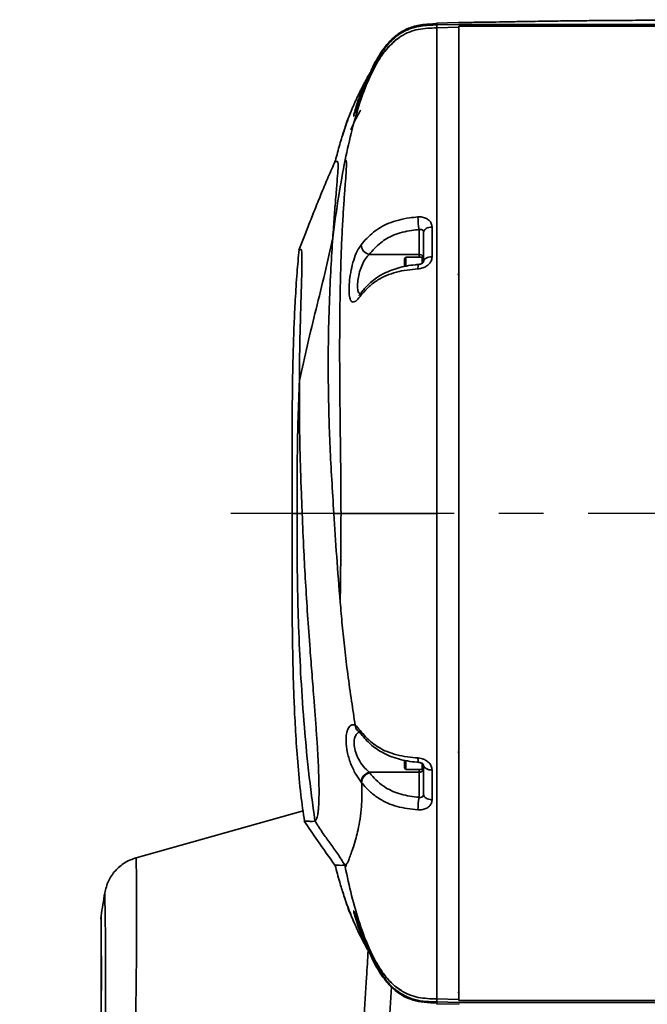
# Model space of a CAD drawing. Header units: millimetres. Extents: x -10540 to 6039, y -7467 to 6433.
# Tile 71 of 179: x -8487 to -8344, y 2551 to 2775. Entities that reach past the tile are written whole.
import ezdxf

# ---------------------------------------------------------------- set-up
doc = ezdxf.new("R2010")
doc.units = ezdxf.units.MM
doc.header["$LTSCALE"] = 8
doc.linetypes.add('CENTER', pattern=[10.16, 6.35, -1.27, 1.27, -1.27])
doc.layers.add('细实线层', color=7, linetype='Continuous')

msp = doc.modelspace()

# ---------------------------------------------------------------- linework, layer by layer
at = {"color": 7, "linetype": 'Continuous', "lineweight": 35}
for p, q in [((-8387.38, 2774.13), (-8392.39, 2774)), ((-8392.34, 2773.59), (-8392.34, 2773.92)), ((-8387.34, 2773.72), (-8392.34, 2773.59)), ((-8392.34, 2772.92), (-8392.34, 2773.59)), ((-8387.34, 2773.64), (-8387.34, 2773.72)), ((-8315.84, 2773.72), (-8387.34, 2773.72)), ((-8387.34, 2773.72), (-8387.34, 2773.64)), ((-8387.34, 2773.05), (-8392.39, 2772.91)), ((-8336.84, 2773.29), (-8387.34, 2773.29)), ((-8387.34, 2773.29), (-8387.34, 2551.79)), ((-8408.65, 2760.06), (-8408.76, 2760.11)), ((-8396.34, 2721.4), (-8396.34, 2727.07)), ((-8395.34, 2719.83), (-8395.34, 2726.46)), ((-8396.34, 2721.4), (-8407.72, 2721.4)), ((-8399.34, 2720.76), (-8399.69, 2720.41)), ((-8399.69, 2718.69), (-8399.69, 2720.41)), ((-8395.69, 2720.76), (-8399.34, 2720.76)), ((-8399.34, 2720.76), (-8399.34, 2718.79)), ((-8396.34, 2720.76), (-8396.34, 2721.4)), ((-8395.34, 2720.76), (-8395.69, 2720.76)), ((-8395.69, 2720.76), (-8395.69, 2719.4)), ((-8395.69, 2720.76), (-8395.69, 2719.41)), ((-8425.23, 2662.54), (-8425.23, 2662.54)), ((-8424.12, 2662.54), (-8422.95, 2662.54)), ((-8415.75, 2662.54), (-8414.12, 2662.54)), ((-8410.91, 2614.35), (-8410.9, 2614.34)), ((-8399.69, 2604.67), (-8399.69, 2606.38)), ((-8399.34, 2606.31), (-8399.34, 2604.32)), ((-8395.69, 2605.65), (-8395.69, 2604.32)), ((-8395.69, 2605.64), (-8395.69, 2604.32)), ((-8407.72, 2603.68), (-8407.63, 2603.57)), ((-8396.34, 2603.68), (-8407.72, 2603.68)), ((-8399.69, 2604.67), (-8399.34, 2604.32)), ((-8399.34, 2604.32), (-8395.69, 2604.32)), ((-8396.34, 2603.68), (-8396.34, 2604.32)), ((-8396.34, 2598.01), (-8396.34, 2603.68)), ((-8395.69, 2604.32), (-8395.34, 2604.32)), ((-8395.34, 2598.62), (-8395.34, 2605.24)), ((-8409.43, 2601.34), (-8409.52, 2601.45)), ((-8460.7, 2584.26), (-8422.76, 2594.94)), ((-8412.91, 2582.77), (-8413.26, 2582.59)), ((-8413.26, 2582.59), (-8413.18, 2582.18)), ((-8410.9, 2569.06), (-8411.15, 2569.56)), ((-8408.59, 2565.04), (-8408.76, 2564.97)), ((-8392.39, 2552.16), (-8387.34, 2552.03)), ((-8392.34, 2552.16), (-8392.34, 2551.49)), ((-8392.39, 2551.07), (-8387.22, 2550.94)), ((-8387.34, 2551.36), (-8392.34, 2551.49)), ((-8392.34, 2551.49), (-8392.34, 2551.15)), ((-8387.34, 2551.79), (-8336.84, 2551.79)), ((-8387.34, 2551.51), (-8387.34, 2551.36)), ((-8387.34, 2551.51), (-8387.34, 2551.36)), ((-8308.76, 2551.36), (-8387.34, 2551.36))]:
    msp.add_line(p, q, dxfattribs=at)
at = {"color": 7, "linetype": 'Continuous', "lineweight": 35, "flags": 128}
for points in [[(-8395.34, 2726.46), (-8395.3, 2726.69), (-8395.19, 2726.9), (-8395.01, 2727.1), (-8394.78, 2727.28), (-8394.49, 2727.43), (-8394.15, 2727.54), (-8393.79, 2727.61), (-8393.41, 2727.64)], [(-8395.34, 2719.83), (-8395.3, 2720.03), (-8395.19, 2720.23), (-8395.01, 2720.41), (-8394.78, 2720.57), (-8394.48, 2720.7), (-8394.15, 2720.8), (-8393.79, 2720.86), (-8393.41, 2720.89)], [(-8393.41, 2604.19), (-8393.79, 2604.21), (-8394.15, 2604.28), (-8394.48, 2604.38), (-8394.78, 2604.51), (-8395.01, 2604.67), (-8395.19, 2604.85), (-8395.3, 2605.04), (-8395.34, 2605.24)], [(-8393.41, 2597.44), (-8393.79, 2597.47), (-8394.15, 2597.54), (-8394.49, 2597.65), (-8394.78, 2597.8), (-8395.01, 2597.97), (-8395.19, 2598.17), (-8395.3, 2598.39), (-8395.34, 2598.62)], [(-8468.71, 2571.02), (-8468.74, 2570.37), (-8468.71, 2570.09)], [(-8402.66, 2554.9), (-8403.07, 2547.63), (-8403.68, 2536.87), (-8404.32, 2525.37), (-8404.99, 2513.25), (-8405.69, 2500.56), (-8406.41, 2487.33), (-8407.15, 2473.72), (-8407.87, 2459.86), (-8408.58, 2445.81), (-8409.26, 2431.6), (-8409.92, 2417.41), (-8410.58, 2403.37), (-8410.58, 2403.37), (-8410.58, 2403.37)]]:
    msp.add_lwpolyline(points, dxfattribs=at)
at = {"color": 7, "linetype": 'Continuous', "lineweight": 35}
for centre, radius, start, end in [((-8383.32, 2729.81), 13.3, 179.4313, 191.8855), ((-8407.2, 2723.69), 2.34, 182.3059, 257.2829), ((-8396.29, 2720.41), 0.988, 20.3606, 92.7932), ((-8395.01, 2718.46), 1.61, 155.5134, 191.5207), ((-8408.52, 2711.92), 1.26, 142.4075, 182.3216), ((-8408.52, 2613.16), 1.26, 177.6813, 217.4418), ((-8395, 2606.61), 1.62, 168.563, 204.3452), ((-8407.13, 2601.36), 2.39, 104.3361, 177.8981), ((-8396.29, 2604.66), 0.988, 267.2068, 339.6394), ((-8383.32, 2595.27), 13.3, 168.1145, 180.5687), ((-3532.98, 1771.87), 5000, 170.74228, 170.80297)]:
    msp.add_arc(centre, radius, start, end, dxfattribs=at)
for points, knots in [([(-8392.34, 2773.84), (-8393.54, 2773.81), (-8395.73, 2773.75), (-8398.59, 2773.01), (-8400.63, 2771.92), (-8402.27, 2770.64), (-8403.69, 2769.17), (-8404.99, 2767.43), (-8406.17, 2765.49), (-8407.01, 2763.89), (-8407.41, 2762.92), (-8407.49, 2762.73)], [0, 0, 0, 0, 0.17839, 0.323264, 0.433485, 0.519603, 0.629928, 0.736175, 0.842649, 0.970278, 1, 1, 1, 1]), ([(-8392.34, 2773.59), (-8393.53, 2773.55), (-8395.93, 2773.49), (-8398.91, 2772.66), (-8401.12, 2771.35), (-8402.76, 2769.97), (-8404.31, 2768.18), (-8405.79, 2766.05), (-8406.57, 2764.42), (-8406.97, 2763.59)], [0, 0, 0, 0, 0.188179, 0.37855, 0.480561, 0.591635, 0.715187, 0.853878, 1, 1, 1, 1]), ([(-8313.02, 2774.78), (-8313.34, 2774.78), (-8314.63, 2774.77), (-8316.69, 2774.77), (-8319.6, 2774.76), (-8322.89, 2774.75), (-8326.87, 2774.74), (-8330.69, 2774.72), (-8333.96, 2774.7), (-8336.66, 2774.69), (-8339.53, 2774.68), (-8342.78, 2774.66), (-8346.13, 2774.64), (-8349.17, 2774.63), (-8352.01, 2774.61), (-8355.13, 2774.59), (-8359.08, 2774.55), (-8363.37, 2774.5), (-8367.4, 2774.44), (-8370.74, 2774.39), (-8373.92, 2774.34), (-8377.17, 2774.28), (-8380.57, 2774.23), (-8383.92, 2774.18), (-8386.2, 2774.16), (-8387.34, 2774.14)], [0, 0, 0, 0, 0.01261, 0.052079, 0.082895, 0.129395, 0.184055, 0.242867, 0.283005, 0.315158, 0.351351, 0.398406, 0.446008, 0.486002, 0.520531, 0.560196, 0.611407, 0.679506, 0.733217, 0.774166, 0.814553, 0.862799, 0.907184, 0.953595, 1, 1, 1, 1]), ([(-8392.34, 2772.92), (-8393.04, 2772.9), (-8394.46, 2772.86), (-8396.59, 2772.61), (-8398.68, 2772.02), (-8399.84, 2771.37), (-8400.44, 2771.04)], [0, 0, 0, 0, 0.240938, 0.483228, 0.733327, 1, 1, 1, 1]), ([(-8392.34, 2662.54), (-8392.34, 2666.19), (-8392.34, 2673.5), (-8392.34, 2684.34), (-8392.34, 2694.98), (-8392.34, 2705.29), (-8392.34, 2715.19), (-8392.34, 2724.56), (-8392.34, 2733.33), (-8392.34, 2741.39), (-8392.34, 2748.69), (-8392.34, 2755.13), (-8392.34, 2760.66), (-8392.34, 2765.22), (-8392.34, 2768.79), (-8392.34, 2771.27), (-8392.34, 2772.71), (-8392.34, 2772.8), (-8392.34, 2772.84)], [0, 0, 0, 0, 0.063194, 0.126388, 0.189582, 0.252777, 0.315971, 0.379165, 0.442359, 0.505553, 0.568747, 0.631941, 0.695136, 0.75833, 0.821524, 0.884718, 0.947912, 1, 1, 1, 1]), ([(-8387.34, 2662.54), (-8387.34, 2666.19), (-8387.34, 2673.51), (-8387.34, 2684.37), (-8387.34, 2695.02), (-8387.34, 2705.34), (-8387.34, 2715.25), (-8387.34, 2724.64), (-8387.34, 2733.41), (-8387.34, 2741.49), (-8387.34, 2748.79), (-8387.34, 2755.24), (-8387.34, 2760.78), (-8387.34, 2765.35), (-8387.34, 2768.91), (-8387.34, 2771.4), (-8387.34, 2772.84), (-8387.34, 2772.93), (-8387.34, 2772.97)], [0, 0, 0, 0, 0.063194, 0.126388, 0.189582, 0.252777, 0.315971, 0.379165, 0.442359, 0.505553, 0.568747, 0.631941, 0.695136, 0.75833, 0.821524, 0.884718, 0.947912, 1, 1, 1, 1]), ([(-8413.18, 2742.89), (-8412.68, 2745.2), (-8411.73, 2749.59), (-8409.97, 2755.7), (-8408.02, 2760.95), (-8406.08, 2764.84), (-8404.26, 2767.53), (-8402.7, 2769.29), (-8401.42, 2770.44), (-8400.61, 2770.9), (-8400.41, 2771.01)], [0, 0, 0, 0, 0.22418, 0.426597, 0.604044, 0.755254, 0.838198, 0.9121, 0.978551, 1, 1, 1, 1]), ([(-8402.5, 2769.31), (-8402.89, 2768.96), (-8404.13, 2767.83), (-8405.82, 2765.51), (-8407.38, 2762.73), (-8408.21, 2760.86), (-8408.55, 2760.07)], [0, 0, 0, 0, 0.141765, 0.450799, 0.76707, 1, 1, 1, 1]), ([(-8400.44, 2771.04), (-8400.77, 2770.81), (-8401.44, 2770.34), (-8402.07, 2769.77), (-8402.43, 2769.41), (-8402.51, 2769.32)], [0, 0, 0, 0, 0.413488, 0.862527, 1, 1, 1, 1]), ([(-8405.84, 2765.34), (-8405.98, 2765.13), (-8406.41, 2764.5), (-8407, 2763.55), (-8407.63, 2762.51), (-8408.19, 2761.52), (-8408.64, 2760.68), (-8409.05, 2759.92), (-8409.45, 2759.14), (-8409.84, 2758.36), (-8410.22, 2757.59), (-8410.59, 2756.82), (-8410.94, 2756.06), (-8411.29, 2755.26), (-8411.74, 2754.19), (-8412.07, 2753.36), (-8412.27, 2752.82)], [0, 0, 0, 0, 0.029958, 0.092544, 0.166462, 0.253008, 0.353504, 0.448757, 0.53924, 0.623531, 0.700444, 0.768994, 0.828388, 0.878019, 0.922162, 1, 1, 1, 1]), ([(-8408.76, 2760.11), (-8408.24, 2761.27), (-8407.51, 2762.88), (-8406.48, 2764.31), (-8406.18, 2764.72)], [0, 0, 0, 0, 0.7153634, 1, 1, 1, 1]), ([(-8405.26, 2766.13), (-8405.31, 2766.07), (-8405.36, 2766), (-8405.4, 2765.94), (-8405.41, 2765.93)], [0, 0, 0, 0, 0.790456, 1, 1, 1, 1]), ([(-8408.55, 2760.07), (-8408.89, 2759.23), (-8409.57, 2757.56), (-8410.28, 2755.53), (-8410.56, 2754.71), (-8410.66, 2754.42)], [0, 0, 0, 0, 0.3960302, 0.7874069, 1, 1, 1, 1]), ([(-8410.02, 2756.97), (-8410.02, 2756.97), (-8409.79, 2757.65), (-8409.34, 2758.77), (-8408.88, 2759.82), (-8408.76, 2760.11)], [0, 0, 0, 0, 0.0022947, 0.7271642, 1, 1, 1, 1]), ([(-8411.08, 2753.25), (-8411.12, 2753.14), (-8411.26, 2752.75), (-8411.27, 2752.86), (-8411.1, 2753.59), (-8410.69, 2755.01), (-8410.25, 2756.31), (-8410.02, 2756.97)], [0, 0, 0, 0, 0.08783, 0.315381, 0.539543, 0.766074, 1, 1, 1, 1]), ([(-8413.57, 2749.11), (-8413.45, 2749.51), (-8413.2, 2750.35), (-8412.51, 2752.31), (-8411.9, 2753.88), (-8411.52, 2754.71), (-8411.49, 2754.78)], [0, 0, 0, 0, 0.29689, 0.62313, 0.969446, 1, 1, 1, 1]), ([(-8409.61, 2754.25), (-8409.66, 2754.17), (-8410.03, 2753.59), (-8410.64, 2752.48), (-8411.29, 2751.15), (-8411.73, 2750.13), (-8411.83, 2749.86), (-8411.88, 2749.73)], [0, 0, 0, 0, 0.0359247, 0.2959909, 0.5388974, 0.7714651, 1, 1, 1, 1]), ([(-8410.66, 2754.42), (-8410.73, 2754.23), (-8410.86, 2753.84), (-8410.94, 2753.62), (-8410.98, 2753.51)], [0, 0, 0, 0, 0.4987376, 1, 1, 1, 1]), ([(-8410.66, 2754.42), (-8410.75, 2754.17), (-8410.9, 2753.74), (-8410.96, 2753.58), (-8410.98, 2753.51)], [0, 0, 0, 0, 0.600058, 1, 1, 1, 1]), ([(-8412.28, 2752.83), (-8412.54, 2752.11), (-8413.05, 2750.68), (-8413.46, 2749.37), (-8413.56, 2749.06), (-8413.57, 2749.02)], [0, 0, 0, 0, 0.464056, 0.929865, 1, 1, 1, 1]), ([(-8411.08, 2753.25), (-8411.09, 2753.23), (-8411.1, 2753.19), (-8411.1, 2753.2), (-8411.1, 2753.21)], [0, 0, 0, 0, 0.442054, 1, 1, 1, 1]), ([(-8413.32, 2749.92), (-8413.35, 2749.81), (-8413.73, 2748.75), (-8414.43, 2746.34), (-8415.1, 2743.99), (-8415.4, 2742.61), (-8415.41, 2742.56)], [0, 0, 0, 0, 0.050026, 0.496818, 0.983734, 1, 1, 1, 1]), ([(-8413.57, 2749.02), (-8413.66, 2748.74), (-8413.84, 2748.16), (-8413.82, 2748.24), (-8413.73, 2748.6), (-8413.58, 2749.08), (-8413.57, 2749.11)], [0, 0, 0, 0, 0.298158, 0.64113, 0.981067, 1, 1, 1, 1]), ([(-8413.57, 2749.02), (-8413.62, 2748.87), (-8413.71, 2748.57), (-8413.77, 2748.37), (-8413.77, 2748.37), (-8413.77, 2748.38)], [0, 0, 0, 0, 0.4127612, 0.8445449, 1, 1, 1, 1]), ([(-8415.43, 2742.66), (-8415.95, 2741.48), (-8416.95, 2739.24), (-8418.47, 2735.6), (-8419.89, 2732.09), (-8421.24, 2728.71), (-8422.49, 2725.51), (-8423.32, 2723.41), (-8423.71, 2722.41)], [0, 0, 0, 0, 0.209636, 0.399282, 0.57163, 0.72834, 0.870697, 1, 1, 1, 1]), ([(-8415.99, 2725.21), (-8415.57, 2728.41), (-8414.8, 2734.33), (-8413.69, 2740.19), (-8413.18, 2742.89)], [0, 0, 0, 0, 0.539492, 1, 1, 1, 1]), ([(-8415.99, 2725.21), (-8415.87, 2726.86), (-8415.65, 2730.15), (-8415.3, 2734.44), (-8415, 2738.05), (-8414.8, 2740.67), (-8414.76, 2742.08), (-8414.85, 2742.54), (-8415.04, 2742.54), (-8415.29, 2742.54), (-8415.29, 2742.54), (-8415.3, 2742.54)], [0, 0, 0, 0, 0.0772795, 0.1549852, 0.2522138, 0.3494607, 0.4493613, 0.5493117, 0.6223278, 0.7767843, 1, 1, 1, 1]), ([(-8413.18, 2742.89), (-8413.09, 2742.88), (-8412.92, 2742.85), (-8412.88, 2741.8), (-8412.96, 2740.02), (-8413.15, 2737.46), (-8413.4, 2734.16), (-8413.67, 2730.14), (-8413.92, 2725.46), (-8414.14, 2720.15), (-8414.3, 2714.27), (-8414.4, 2707.87), (-8414.44, 2701.03), (-8414.42, 2693.8), (-8414.35, 2686.26), (-8414.26, 2678.48), (-8414.15, 2670.55), (-8414.13, 2665.21), (-8414.12, 2662.54)], [0, 0, 0, 0, 0.062499, 0.124999, 0.187498, 0.249998, 0.312498, 0.374998, 0.437499, 0.499999, 0.562499, 0.624999, 0.687499, 0.749999, 0.812499, 0.875, 0.9375, 1, 1, 1, 1]), ([(-8409.54, 2723.59), (-8409.13, 2724.09), (-8408.3, 2725.08), (-8406.84, 2726.42), (-8405.17, 2727.59), (-8403.27, 2728.55), (-8401.03, 2729.28), (-8398.77, 2729.73), (-8397.27, 2729.88), (-8396.62, 2729.94)], [0, 0, 0, 0, 0.162147, 0.324109, 0.463693, 0.603008, 0.746848, 0.890852, 1, 1, 1, 1]), ([(-8396.62, 2729.94), (-8396.38, 2729.95), (-8395.78, 2729.96), (-8394.87, 2729.72), (-8394.06, 2729.19), (-8393.51, 2728.47), (-8393.44, 2727.92), (-8393.41, 2727.64)], [0, 0, 0, 0, 0.149053, 0.368468, 0.581974, 0.791692, 1, 1, 1, 1]), ([(-8396.34, 2727.07), (-8396.91, 2727.01), (-8398.22, 2726.89), (-8400.17, 2726.5), (-8402.1, 2725.87), (-8403.74, 2725.04), (-8405.23, 2724), (-8406.57, 2722.78), (-8407.33, 2721.86), (-8407.72, 2721.4)], [0, 0, 0, 0, 0.109198, 0.247703, 0.386022, 0.522898, 0.660079, 0.829936, 1, 1, 1, 1]), ([(-8395.34, 2726.46), (-8395.35, 2726.55), (-8395.37, 2726.72), (-8395.54, 2726.93), (-8395.8, 2727.07), (-8396.08, 2727.11), (-8396.26, 2727.08), (-8396.34, 2727.07)], [0, 0, 0, 0, 0.209458, 0.420613, 0.634468, 0.852506, 1, 1, 1, 1]), ([(-8393.41, 2727.64), (-8393.41, 2726.56), (-8393.41, 2724.35), (-8393.41, 2722.06), (-8393.41, 2720.89)], [0, 0, 0, 0, 0.490924, 1, 1, 1, 1]), ([(-8423.59, 2692.74), (-8422.99, 2695.45), (-8421.79, 2700.88), (-8419.79, 2708.98), (-8417.79, 2717.07), (-8416.59, 2722.5), (-8415.99, 2725.21)], [0, 0, 0, 0, 0.249979, 0.5, 0.750021, 1, 1, 1, 1]), ([(-8415.99, 2725.21), (-8416.13, 2722.99), (-8416.42, 2718.53), (-8416.8, 2710.46), (-8417.03, 2701.46), (-8417.04, 2692.72), (-8416.88, 2684.71), (-8416.63, 2677.65), (-8416.24, 2670.29), (-8415.92, 2665.12), (-8415.75, 2662.54)], [0, 0, 0, 0, 0.149455, 0.29893, 0.452546, 0.60617, 0.704093, 0.802015, 0.901011, 1, 1, 1, 1]), ([(-8423.65, 2722.54), (-8423.81, 2720.78), (-8424.16, 2717.04), (-8424.52, 2711.35), (-8424.79, 2705.77), (-8424.96, 2700.81), (-8425.07, 2696.64), (-8425.13, 2693.22), (-8425.17, 2690.47), (-8425.2, 2687.82), (-8425.21, 2685.66), (-8425.22, 2684.02), (-8425.23, 2683.05), (-8425.23, 2682.13), (-8425.23, 2681.5), (-8425.24, 2680.85), (-8425.24, 2680.16), (-8425.24, 2679.5), (-8425.24, 2679.04), (-8425.24, 2678.57), (-8425.24, 2677.92), (-8425.24, 2677.14), (-8425.24, 2676.3), (-8425.24, 2675.32), (-8425.24, 2674.28), (-8425.24, 2673.17), (-8425.24, 2672.07), (-8425.24, 2670.98), (-8425.23, 2669.9), (-8425.23, 2668.82), (-8425.23, 2667.75), (-8425.23, 2666.69), (-8425.23, 2665.64), (-8425.23, 2664.59), (-8425.23, 2663.54), (-8425.23, 2662.88), (-8425.23, 2662.54)], [0, 0, 0, 0, 0.038654, 0.082284, 0.120528, 0.153407, 0.181159, 0.200643, 0.217107, 0.23086, 0.247173, 0.25382, 0.259763, 0.265294, 0.273471, 0.280751, 0.288075, 0.290952, 0.293536, 0.296093, 0.298893, 0.30597, 0.315741, 0.328562, 0.350667, 0.378683, 0.412737, 0.452922, 0.499313, 0.551969, 0.610936, 0.676234, 0.747856, 0.82576, 0.909856, 1, 1, 1, 1]), ([(-8423.59, 2692.74), (-8423.57, 2694.77), (-8423.54, 2698.84), (-8423.42, 2704.18), (-8423.29, 2708.91), (-8423.16, 2713.06), (-8423.06, 2716.49), (-8423, 2719.14), (-8422.99, 2721.01), (-8423.05, 2722.06), (-8423.14, 2722.5), (-8423.45, 2722.61), (-8423.73, 2722.54), (-8423.64, 2722.54), (-8423.63, 2722.54)], [0, 0, 0, 0, 0.05526, 0.110519, 0.166669, 0.222819, 0.283428, 0.344114, 0.404741, 0.467276, 0.529867, 0.592456, 0.957496, 1, 1, 1, 1]), ([(-8409.78, 2711.87), (-8410.13, 2711.46), (-8410.82, 2710.66), (-8411.58, 2710.47), (-8412.08, 2711.14), (-8412.31, 2712.56), (-8412.29, 2714.5), (-8412.05, 2716.74), (-8411.58, 2719.07), (-8410.88, 2721.28), (-8410.16, 2722.76), (-8409.68, 2723.41), (-8409.54, 2723.59)], [0, 0, 0, 0, 0.117505, 0.233634, 0.342259, 0.4444, 0.543172, 0.641341, 0.741326, 0.845406, 0.955885, 1, 1, 1, 1]), ([(-8407.72, 2721.4), (-8407.85, 2721.27), (-8408.3, 2720.83), (-8408.99, 2719.82), (-8409.67, 2718.28), (-8410.12, 2716.65), (-8410.36, 2715.06), (-8410.37, 2713.7), (-8410.22, 2712.81), (-8409.98, 2712.62), (-8409.91, 2712.56)], [0, 0, 0, 0, 0.063607, 0.222073, 0.369939, 0.510803, 0.648422, 0.786671, 0.929867, 1, 1, 1, 1]), ([(-8393.41, 2720.89), (-8393.42, 2720.7), (-8393.46, 2720.22), (-8393.83, 2719.48), (-8394.54, 2718.78), (-8395.51, 2718.29), (-8396.23, 2718.19), (-8396.59, 2718.14)], [0, 0, 0, 0, 0.134402, 0.345026, 0.558327, 0.776155, 1, 1, 1, 1]), ([(-8395.35, 2719.82), (-8395.34, 2719.81), (-8395.34, 2719.77), (-8395.41, 2719.62), (-8395.6, 2719.43), (-8395.85, 2719.28), (-8396.16, 2719.17), (-8396.38, 2719.15), (-8396.48, 2719.13)], [0, 0, 0, 0, 0.199988, 0.411091, 0.568604, 0.708986, 0.854178, 1, 1, 1, 1]), ([(-8396.59, 2718.14), (-8397.44, 2718.06), (-8399.12, 2717.91), (-8401.58, 2717.43), (-8403.82, 2716.66), (-8405.95, 2715.56), (-8407.79, 2714.13), (-8409.02, 2712.83), (-8409.63, 2712.06), (-8409.78, 2711.87)], [0, 0, 0, 0, 0.139587, 0.278851, 0.424063, 0.569459, 0.75375, 0.938565, 1, 1, 1, 1]), ([(-8396.48, 2719.12), (-8396.75, 2719.1), (-8397.68, 2719.04), (-8399.28, 2718.8), (-8401.22, 2718.34), (-8403.1, 2717.69), (-8404.85, 2716.87), (-8406.43, 2715.87), (-8407.7, 2714.75), (-8408.74, 2713.72), (-8409.29, 2713.03), (-8409.54, 2712.71)], [0, 0, 0, 0, 0.045915, 0.159962, 0.278993, 0.401123, 0.526645, 0.655242, 0.78225, 0.900332, 1, 1, 1, 1]), ([(-8387.34, 2716.74), (-8387.34, 2716.74), (-8387.38, 2716.77), (-8387.45, 2716.8), (-8387.52, 2716.82), (-8387.54, 2716.83)], [0, 0, 0, 0, 0.050742, 0.740842, 1, 1, 1, 1]), ([(-8409.52, 2712.7), (-8409.62, 2712.57), (-8409.83, 2712.3), (-8410.04, 2712.12), (-8410.03, 2712.12), (-8410.02, 2712.12)], [0, 0, 0, 0, 0.379094, 0.793684, 1, 1, 1, 1]), ([(-8424.12, 2662.54), (-8424.12, 2664.77), (-8424.12, 2669.37), (-8424.06, 2676.58), (-8423.91, 2684.43), (-8423.7, 2689.89), (-8423.59, 2692.74)], [0, 0, 0, 0, 0.221236, 0.457431, 0.716273, 1, 1, 1, 1]), ([(-8422.95, 2662.54), (-8423.02, 2664.4), (-8423.18, 2668.13), (-8423.43, 2675.27), (-8423.61, 2683.8), (-8423.6, 2689.75), (-8423.59, 2692.74)], [0, 0, 0, 0, 0.1628731, 0.3260616, 0.6618531, 1, 1, 1, 1]), ([(-8425.23, 2662.54), (-8425.23, 2662.19), (-8425.23, 2661.51), (-8425.23, 2660.47), (-8425.23, 2659.44), (-8425.23, 2658.42), (-8425.23, 2657.42), (-8425.23, 2656.43), (-8425.24, 2655.46), (-8425.24, 2654.5), (-8425.24, 2653.55), (-8425.24, 2652.62), (-8425.24, 2651.71), (-8425.24, 2650.88), (-8425.24, 2650.12), (-8425.24, 2649.55), (-8425.24, 2649.07), (-8425.24, 2648.75), (-8425.24, 2648.46), (-8425.24, 2648.23), (-8425.24, 2648.06), (-8425.24, 2647.9), (-8425.24, 2647.67), (-8425.24, 2647.26), (-8425.24, 2646.65), (-8425.24, 2644.97), (-8425.23, 2642.7), (-8425.22, 2639.56), (-8425.19, 2636.14), (-8425.14, 2632.54), (-8425.07, 2628.87), (-8424.96, 2624.38), (-8424.77, 2619.01), (-8424.46, 2612.71), (-8423.98, 2605.8), (-8423.35, 2598.98), (-8422.72, 2594.54), (-8422.43, 2592.54)], [0, 0, 0, 0, 0.0882507, 0.1705921, 0.2468534, 0.3169272, 0.3807559, 0.4383222, 0.4896395, 0.5347433, 0.5736843, 0.6065238, 0.6333313, 0.6541899, 0.666001, 0.6746241, 0.6778057, 0.6803058, 0.6822536, 0.6831019, 0.6839249, 0.6847755, 0.6857018, 0.6879163, 0.6939682, 0.7022684, 0.7139628, 0.7298344, 0.7506205, 0.7675986, 0.7873473, 0.8100852, 0.8415525, 0.8777005, 0.9183871, 0.9630911, 1, 1, 1, 1]), ([(-8425.23, 2662.54), (-8425.23, 2662.54), (-8425.23, 2662.54), (-8425.23, 2662.54), (-8425.23, 2662.54), (-8425.24, 2662.54), (-8425.24, 2662.54), (-8425.24, 2662.54), (-8425.22, 2662.54), (-8425.18, 2662.54), (-8425.11, 2662.54), (-8425.01, 2662.54), (-8424.87, 2662.54), (-8424.69, 2662.54), (-8424.45, 2662.54), (-8424.22, 2662.54), (-8424.12, 2662.54)], [0, 0, 0, 0, 0.031048, 0.137959, 0.230988, 0.323173, 0.413852, 0.502385, 0.588154, 0.670566, 0.732631, 0.792087, 0.848713, 0.902327, 0.952799, 1, 1, 1, 1]), ([(-8424.12, 2662.54), (-8424.12, 2659.93), (-8424.11, 2654.51), (-8424.03, 2645.94), (-8423.79, 2636.49), (-8423.33, 2626.2), (-8422.6, 2615.26), (-8421.58, 2604), (-8420.57, 2596.44), (-8420.06, 2592.67)], [0, 0, 0, 0, 0.111517, 0.232306, 0.367219, 0.516102, 0.673558, 0.836887, 1, 1, 1, 1]), ([(-8420.06, 2592.67), (-8419.94, 2592.76), (-8419.7, 2592.96), (-8419.45, 2593.77), (-8419.28, 2594.92), (-8419.18, 2596.15), (-8419.12, 2597.9), (-8419.11, 2600.08), (-8419.17, 2602.45), (-8419.24, 2604.62), (-8419.37, 2607.21), (-8419.52, 2609.76), (-8419.71, 2612.69), (-8419.94, 2615.97), (-8420.3, 2620.65), (-8420.71, 2625.94), (-8421.23, 2632.5), (-8421.74, 2639.57), (-8422.2, 2646.97), (-8422.62, 2654.7), (-8422.83, 2659.71), (-8422.95, 2662.54)], [0, 0, 0, 0, 0.107139, 0.214221, 0.264735, 0.315225, 0.366221, 0.417059, 0.443122, 0.469148, 0.495492, 0.521819, 0.537557, 0.569188, 0.600901, 0.649507, 0.698248, 0.768369, 0.838755, 0.909077, 1, 1, 1, 1]), ([(-8415.75, 2662.54), (-8415.55, 2659.31), (-8415.13, 2652.82), (-8414.58, 2645.86), (-8414.31, 2642.37)], [0, 0, 0, 0, 0.498105, 1, 1, 1, 1]), ([(-8414.31, 2642.37), (-8414.26, 2645.69), (-8414.17, 2652.33), (-8414.14, 2659.14), (-8414.12, 2662.54)], [0, 0, 0, 0, 0.500001, 1, 1, 1, 1]), ([(-8414.12, 2662.54), (-8413.74, 2662.54), (-8412.99, 2662.54), (-8411.4, 2662.54), (-8409.54, 2662.54), (-8407.39, 2662.54), (-8405.29, 2662.54), (-8402.54, 2662.54), (-8399.26, 2662.54), (-8395.81, 2662.54), (-8393.49, 2662.54), (-8392.34, 2662.54)], [0, 0, 0, 0, 0.1668284, 0.3336298, 0.5003172, 0.5836784, 0.6669539, 0.7501012, 0.8332623, 0.9165862, 1, 1, 1, 1]), ([(-8392.34, 2662.54), (-8392.34, 2658.89), (-8392.34, 2651.58), (-8392.34, 2640.73), (-8392.34, 2630.1), (-8392.34, 2619.78), (-8392.34, 2609.89), (-8392.34, 2600.52), (-8392.34, 2591.75), (-8392.34, 2583.68), (-8392.34, 2576.39), (-8392.34, 2569.95), (-8392.34, 2564.42), (-8392.34, 2559.85), (-8392.34, 2556.29), (-8392.34, 2553.81), (-8392.34, 2552.37), (-8392.34, 2552.28), (-8392.34, 2552.24)], [0, 0, 0, 0, 0.063194, 0.126388, 0.189582, 0.252777, 0.315971, 0.379165, 0.442359, 0.505553, 0.568747, 0.631941, 0.695136, 0.75833, 0.821524, 0.884718, 0.947912, 1, 1, 1, 1]), ([(-8387.34, 2662.54), (-8387.34, 2658.88), (-8387.34, 2651.57), (-8387.34, 2640.71), (-8387.34, 2630.06), (-8387.34, 2619.73), (-8387.34, 2609.83), (-8387.34, 2600.44), (-8387.34, 2591.67), (-8387.34, 2583.59), (-8387.34, 2576.29), (-8387.34, 2569.84), (-8387.34, 2564.3), (-8387.34, 2559.73), (-8387.34, 2556.17), (-8387.34, 2553.68), (-8387.34, 2552.24), (-8387.34, 2552.15), (-8387.34, 2552.11)], [0, 0, 0, 0, 0.063194, 0.126388, 0.189582, 0.252777, 0.315971, 0.379165, 0.442359, 0.505553, 0.568747, 0.631941, 0.695136, 0.75833, 0.821524, 0.884718, 0.947912, 1, 1, 1, 1]), ([(-8410.91, 2614.35), (-8411.18, 2616.18), (-8411.76, 2620.06), (-8412.59, 2625.89), (-8413.29, 2631.67), (-8413.86, 2637.14), (-8414.16, 2640.64), (-8414.31, 2642.37)], [0, 0, 0, 0, 0.1917245, 0.406271, 0.6100866, 0.806855, 1, 1, 1, 1]), ([(-8409.52, 2601.45), (-8409.95, 2602.01), (-8410.81, 2603.15), (-8411.97, 2605.65), (-8412.75, 2608.28), (-8413.03, 2610.64), (-8412.92, 2612.48), (-8412.51, 2613.78), (-8411.83, 2614.52), (-8411.24, 2614.5), (-8410.91, 2614.35), (-8410.91, 2614.35)], [0, 0, 0, 0, 0.143172, 0.287939, 0.425468, 0.544669, 0.651343, 0.757166, 0.86939, 0.999997, 1, 1, 1, 1]), ([(-8409.85, 2612.75), (-8409.9, 2612.75), (-8410.22, 2612.76), (-8410.66, 2612.31), (-8411.08, 2611.44), (-8411.21, 2610.16), (-8411.04, 2609.12), (-8410.74, 2608.05), (-8410.48, 2607.39), (-8409.85, 2606.16), (-8408.99, 2604.87), (-8408.15, 2604.08), (-8407.72, 2603.68)], [0, 0, 0, 0, 0.025035, 0.151756, 0.268182, 0.382794, 0.505727, 0.510508, 0.63814, 0.662947, 0.83038, 1, 1, 1, 1]), ([(-8410.9, 2614.34), (-8410.86, 2614.31), (-8410.53, 2614.1), (-8410.13, 2613.62), (-8409.78, 2613.21)], [0, 0, 0, 0, 0.121317, 1, 1, 1, 1]), ([(-8409.98, 2612.96), (-8410.11, 2613.03), (-8410.42, 2613.21), (-8410.76, 2613.7), (-8410.86, 2614.12), (-8410.9, 2614.34)], [0, 0, 0, 0, 0.265069, 0.632539, 1, 1, 1, 1]), ([(-8410.03, 2612.96), (-8410.02, 2612.95), (-8410.01, 2612.94), (-8409.8, 2612.74), (-8409.61, 2612.49), (-8409.52, 2612.38)], [0, 0, 0, 0, 0.290989, 0.686369, 1, 1, 1, 1]), ([(-8409.78, 2613.21), (-8409.38, 2612.72), (-8408.58, 2611.74), (-8407.15, 2610.42), (-8405.52, 2609.28), (-8403.66, 2608.34), (-8401.47, 2607.63), (-8399.08, 2607.15), (-8397.41, 2607.01), (-8396.59, 2606.94)], [0, 0, 0, 0, 0.157968, 0.315756, 0.450714, 0.585409, 0.72484, 0.864452, 1, 1, 1, 1]), ([(-8409.55, 2612.37), (-8409.21, 2611.95), (-8408.55, 2611.15), (-8407.43, 2610.07), (-8406.2, 2609.05), (-8404.74, 2608.16), (-8403.04, 2607.36), (-8401.1, 2606.7), (-8399.05, 2606.23), (-8397.48, 2606.01), (-8396.62, 2605.96), (-8396.48, 2605.95)], [0, 0, 0, 0, 0.131161, 0.253162, 0.364678, 0.474637, 0.602086, 0.728424, 0.852959, 0.975748, 1, 1, 1, 1]), ([(-8387.54, 2608.26), (-8387.51, 2608.26), (-8387.44, 2608.28), (-8387.38, 2608.32), (-8387.34, 2608.35)], [0, 0, 0, 0, 0.323305, 1, 1, 1, 1]), ([(-8396.59, 2606.94), (-8396.35, 2606.91), (-8395.76, 2606.84), (-8394.86, 2606.49), (-8394.05, 2605.87), (-8393.51, 2605.07), (-8393.44, 2604.48), (-8393.41, 2604.19)], [0, 0, 0, 0, 0.147795, 0.366501, 0.580081, 0.790574, 1, 1, 1, 1]), ([(-8396.48, 2605.94), (-8396.45, 2605.94), (-8396.31, 2605.94), (-8396.03, 2605.87), (-8395.73, 2605.73), (-8395.5, 2605.56), (-8395.37, 2605.39), (-8395.34, 2605.29), (-8395.34, 2605.26), (-8395.34, 2605.25)], [0, 0, 0, 0, 0.038063, 0.201781, 0.356554, 0.50355, 0.670927, 0.87529, 1, 1, 1, 1]), ([(-8407.63, 2603.57), (-8407.62, 2603.56), (-8407.5, 2603.41), (-8406.93, 2602.73), (-8405.83, 2601.56), (-8404.17, 2600.28), (-8402.34, 2599.32), (-8400.5, 2598.66), (-8398.46, 2598.22), (-8397.05, 2598.08), (-8396.34, 2598.01)], [0, 0, 0, 0, 0.003414, 0.055727, 0.254049, 0.451742, 0.589509, 0.727103, 0.863405, 1, 1, 1, 1]), ([(-8393.41, 2604.19), (-8393.41, 2603.06), (-8393.41, 2600.77), (-8393.41, 2598.56), (-8393.41, 2597.44)], [0, 0, 0, 0, 0.490924, 1, 1, 1, 1]), ([(-8412.91, 2582.77), (-8412.82, 2582.87), (-8412.64, 2583.07), (-8412.37, 2583.7), (-8412, 2584.73), (-8411.47, 2586.23), (-8410.9, 2587.99), (-8410.34, 2590.08), (-8409.88, 2592.32), (-8409.53, 2594.87), (-8409.37, 2597.62), (-8409.36, 2599.76), (-8409.41, 2601.05), (-8409.43, 2601.34)], [0, 0, 0, 0, 0.135771, 0.279565, 0.429325, 0.543654, 0.657888, 0.733197, 0.807295, 0.879813, 0.93302, 0.985074, 1, 1, 1, 1]), ([(-8396.62, 2595.14), (-8397.44, 2595.22), (-8399.06, 2595.38), (-8401.41, 2595.89), (-8403.55, 2596.65), (-8405.63, 2597.75), (-8407.49, 2599.18), (-8408.71, 2600.46), (-8409.3, 2601.19), (-8409.43, 2601.34)], [0, 0, 0, 0, 0.139587, 0.278913, 0.422279, 0.565797, 0.758053, 0.950867, 1, 1, 1, 1]), ([(-8393.41, 2597.44), (-8393.42, 2597.26), (-8393.46, 2596.8), (-8393.83, 2596.12), (-8394.55, 2595.52), (-8395.53, 2595.14), (-8396.25, 2595.14), (-8396.62, 2595.14)], [0, 0, 0, 0, 0.133578, 0.343259, 0.556293, 0.774867, 1, 1, 1, 1]), ([(-8396.34, 2598.01), (-8396.23, 2597.99), (-8396, 2597.96), (-8395.7, 2598.05), (-8395.47, 2598.22), (-8395.35, 2598.42), (-8395.34, 2598.56), (-8395.34, 2598.62)], [0, 0, 0, 0, 0.22286, 0.440696, 0.654598, 0.865802, 1, 1, 1, 1]), ([(-8422.51, 2592.61), (-8421.5, 2591.12), (-8419.22, 2587.78), (-8416.8, 2584.37), (-8415.45, 2582.48)], [0, 0, 0, 0, 0.442987, 1, 1, 1, 1]), ([(-8422.42, 2592.54), (-8422.43, 2592.54), (-8422.45, 2592.54), (-8422.12, 2592.53), (-8421.58, 2592.56), (-8420.92, 2592.5), (-8420.44, 2592.49), (-8420.12, 2592.64), (-8420.06, 2592.67)], [0, 0, 0, 0, 0.120603, 0.402443, 0.684204, 0.825096, 0.965985, 1, 1, 1, 1]), ([(-8420.06, 2592.67), (-8419.51, 2591.78), (-8418.44, 2590.06), (-8416.66, 2587.63), (-8414.88, 2585.2), (-8413.81, 2583.48), (-8413.26, 2582.59)], [0, 0, 0, 0, 0.257881, 0.499997, 0.742116, 1, 1, 1, 1]), ([(-8460.7, 2584.26), (-8460.7, 2584.18), (-8460.69, 2584), (-8460.68, 2582.61), (-8460.66, 2580.41), (-8460.64, 2577.25), (-8460.62, 2573.02), (-8460.62, 2567.67), (-8460.65, 2561.37), (-8460.72, 2554.33), (-8460.85, 2546.64), (-8461.04, 2538.41), (-8461.31, 2529.54), (-8461.67, 2520.27), (-8462.12, 2510.66), (-8462.68, 2500.82), (-8463.35, 2490.62), (-8464.16, 2479.67), (-8465.15, 2467.99), (-8466.32, 2455.61), (-8467.62, 2443.09), (-8469.04, 2430.45), (-8470.57, 2417.76), (-8472.29, 2405.11), (-8474.31, 2392.69), (-8475.93, 2384.63), (-8476.83, 2380.68), (-8476.83, 2380.68)], [0, 0, 0, 0, 0.039724, 0.079564, 0.119406, 0.159131, 0.202691, 0.246406, 0.290121, 0.33368, 0.374406, 0.415259, 0.456111, 0.496837, 0.535232, 0.573734, 0.612236, 0.650631, 0.693851, 0.737223, 0.780596, 0.823818, 0.867789, 0.911917, 0.956038, 1, 1, 1, 1, 1]), ([(-8415.43, 2582.53), (-8415.11, 2581.23), (-8414.53, 2578.92), (-8413.83, 2576.81), (-8413.52, 2575.87)], [0, 0, 0, 0, 0.557326, 1, 1, 1, 1]), ([(-8415.38, 2582.54), (-8415.31, 2582.54), (-8415.2, 2582.53), (-8414.59, 2582.55), (-8414, 2582.51), (-8413.44, 2582.57), (-8413.26, 2582.59)], [0, 0, 0, 0, 0.372455, 0.623761, 0.875077, 1, 1, 1, 1]), ([(-8413.18, 2582.18), (-8413.11, 2582.17), (-8412.97, 2582.15), (-8412.93, 2582.57), (-8412.91, 2582.77)], [0, 0, 0, 0, 0.499999, 1, 1, 1, 1]), ([(-8413.18, 2582.18), (-8412.71, 2580.01), (-8411.78, 2575.66), (-8409.95, 2569.25), (-8407.79, 2563.52), (-8405.56, 2559.33), (-8403.54, 2556.68), (-8402.01, 2555.07), (-8400.84, 2554.36), (-8400.38, 2554.08)], [0, 0, 0, 0, 0.211072, 0.422121, 0.633093, 0.791248, 0.870358, 0.949421, 1, 1, 1, 1]), ([(-8411.15, 2569.56), (-8411.53, 2570.4), (-8412.27, 2572.08), (-8413.08, 2574.37), (-8413.59, 2576.01), (-8413.83, 2576.86), (-8413.83, 2576.9), (-8413.6, 2576.15), (-8413.29, 2575.14), (-8413.01, 2574.32), (-8412.94, 2574.12)], [0, 0, 0, 0, 0.15409, 0.306034, 0.446458, 0.577835, 0.704803, 0.831022, 0.95953, 1, 1, 1, 1]), ([(-8413.78, 2576.72), (-8413.77, 2576.71), (-8413.77, 2576.69), (-8413.72, 2576.53), (-8413.64, 2576.29), (-8413.61, 2576.17)], [0, 0, 0, 0, 0.186107, 0.604404, 1, 1, 1, 1]), ([(-8483.78, 2384.49), (-8483.7, 2384.92), (-8482.95, 2389.04), (-8481.54, 2396.94), (-8479.63, 2408.36), (-8477.83, 2419.95), (-8476.14, 2431.67), (-8474.61, 2443.46), (-8473.23, 2455.24), (-8472.01, 2466.89), (-8471, 2477.9), (-8470.18, 2488.21), (-8469.52, 2497.82), (-8468.98, 2507.09), (-8468.53, 2516.14), (-8468.19, 2524.87), (-8467.94, 2533.22), (-8467.78, 2540.95), (-8467.69, 2548.18), (-8467.65, 2554.79), (-8467.66, 2560.69), (-8467.69, 2565.71), (-8467.74, 2569.67), (-8467.79, 2572.64), (-8467.83, 2574.7), (-8467.85, 2576), (-8467.86, 2576.16), (-8467.86, 2576.25)], [0, 0, 0, 0, 0.0051207, 0.0479167, 0.0908342, 0.1337318, 0.1765004, 0.2195462, 0.2627501, 0.3059542, 0.3490003, 0.3873211, 0.4257514, 0.4641829, 0.5025053, 0.5432214, 0.5840658, 0.6249117, 0.6656297, 0.7092516, 0.7530277, 0.7968054, 0.8404296, 0.8802655, 0.9202154, 0.9601648, 1, 1, 1, 1]), ([(-8412.94, 2574.12), (-8412.48, 2572.89), (-8411.54, 2570.33), (-8410.12, 2567.24), (-8408.83, 2564.73), (-8407.81, 2562.89), (-8407.08, 2561.72), (-8406.73, 2561.16)], [0, 0, 0, 0, 0.272182, 0.561787, 0.71725, 0.865912, 1, 1, 1, 1]), ([(-8409.79, 2567.48), (-8410.06, 2568.25), (-8410.6, 2569.75), (-8411.07, 2571.37), (-8411.28, 2572.23), (-8411.23, 2572.25), (-8411.05, 2571.77), (-8410.82, 2571.12), (-8410.76, 2570.93)], [0, 0, 0, 0, 0.2053461, 0.3985854, 0.5796891, 0.7549476, 0.9296337, 1, 1, 1, 1]), ([(-8468.71, 2571.02), (-8468.71, 2570.92), (-8468.7, 2570.73), (-8468.68, 2569.19), (-8468.66, 2566.77), (-8468.64, 2563.39), (-8468.62, 2559.07), (-8468.63, 2553.84), (-8468.67, 2547.77), (-8468.77, 2540.9), (-8468.94, 2533.24), (-8469.2, 2524.87), (-8469.56, 2515.85), (-8470.03, 2506.28), (-8470.64, 2496.19), (-8471.39, 2485.67), (-8472.29, 2474.8), (-8473.34, 2463.66), (-8474.55, 2452.33), (-8475.91, 2440.88), (-8477.42, 2429.4), (-8479.1, 2417.72), (-8480.94, 2405.92), (-8482.95, 2394.1), (-8485.03, 2382.56), (-8486.47, 2375.22), (-8487.19, 2371.56)], [0, 0, 0, 0, 0.041344, 0.082836, 0.124327, 0.165671, 0.206991, 0.248457, 0.289924, 0.331242, 0.372495, 0.413896, 0.455296, 0.496547, 0.537604, 0.578808, 0.620013, 0.66107, 0.702025, 0.743125, 0.784227, 0.825186, 0.868804, 0.912589, 0.956378, 1, 1, 1, 1]), ([(-8411.04, 2571.72), (-8411.01, 2571.65), (-8410.95, 2571.47), (-8410.83, 2571.13), (-8410.76, 2570.93)], [0, 0, 0, 0, 0.392639, 1, 1, 1, 1]), ([(-8410.76, 2570.93), (-8410.67, 2570.68), (-8410.43, 2569.98), (-8409.81, 2568.21), (-8409.13, 2566.4), (-8408.68, 2565.31), (-8408.55, 2565.01)], [0, 0, 0, 0, 0.1903864, 0.518047, 0.8649024, 1, 1, 1, 1]), ([(-8468.67, 2567.75), (-8468.67, 2567.59), (-8468.67, 2567.44), (-8468.67, 2566.87), (-8468.68, 2565.76), (-8468.68, 2563.92), (-8468.67, 2561.73), (-8468.67, 2559.27), (-8468.67, 2556.5), (-8468.68, 2553.47), (-8468.7, 2550.16), (-8468.73, 2546.57), (-8468.79, 2542.72), (-8468.86, 2538.62), (-8468.96, 2534.28), (-8469.09, 2529.71), (-8469.25, 2524.92), (-8469.44, 2519.92), (-8469.66, 2514.72), (-8469.92, 2509.35), (-8470.23, 2503.81), (-8470.57, 2498.14), (-8470.97, 2492.33), (-8471.41, 2486.4), (-8471.9, 2480.33), (-8472.43, 2474.14), (-8473.02, 2467.85), (-8473.66, 2461.47), (-8474.34, 2455.02), (-8475.08, 2448.51), (-8475.86, 2441.97), (-8476.69, 2435.41), (-8477.56, 2428.85), (-8478.48, 2422.32), (-8479.44, 2415.82), (-8480.45, 2409.37), (-8481.49, 2402.97), (-8482.57, 2396.62), (-8483.68, 2390.34), (-8484.82, 2384.15), (-8485.97, 2378.07), (-8486.77, 2373.95), (-8487.18, 2371.9), (-8487.21, 2371.79)], [0, 0, 0, 0, 0.009301, 0.009405, 0.0349, 0.060705, 0.086638, 0.112978, 0.138955, 0.164953, 0.190977, 0.217025, 0.243094, 0.269176, 0.29526, 0.321339, 0.347404, 0.373448, 0.399465, 0.425451, 0.451405, 0.477247, 0.502903, 0.52864, 0.554456, 0.580346, 0.606303, 0.632318, 0.658379, 0.684474, 0.71059, 0.73671, 0.762822, 0.788915, 0.814979, 0.840958, 0.867059, 0.893263, 0.919511, 0.945802, 0.972134, 0.998503, 1, 1, 1, 1]), ([(-8468.67, 2568.54), (-8468.67, 2568.16), (-8468.67, 2567.39), (-8468.68, 2566.42), (-8468.68, 2565.79), (-8468.68, 2565.77)], [0, 0, 0, 0, 0.480536, 0.983695, 1, 1, 1, 1]), ([(-8408.76, 2564.97), (-8409.14, 2565.83), (-8409.52, 2566.71), (-8409.78, 2567.47), (-8409.79, 2567.48)], [0, 0, 0, 0, 0.987375, 1, 1, 1, 1]), ([(-8416.32, 2403.81), (-8416.12, 2408.47), (-8415.72, 2417.79), (-8415.05, 2431.93), (-8414.37, 2446.06), (-8413.68, 2460.08), (-8413, 2473.89), (-8412.31, 2487.42), (-8411.62, 2500.56), (-8410.93, 2513.2), (-8410.24, 2525.25), (-8409.57, 2536.67), (-8408.93, 2547.33), (-8408.38, 2556.24), (-8408.07, 2561.16), (-8407.94, 2563.16)], [0, 0, 0, 0, 0.078812, 0.157904, 0.236988, 0.315789, 0.394508, 0.473506, 0.552507, 0.631228, 0.709887, 0.788824, 0.86776, 0.946417, 1, 1, 1, 1]), ([(-8408.55, 2565.01), (-8407.86, 2563.47), (-8406.81, 2561.15), (-8404.91, 2558.32), (-8403.68, 2556.77), (-8402.83, 2556.07), (-8402.65, 2555.92)], [0, 0, 0, 0, 0.460112, 0.697723, 0.934941, 1, 1, 1, 1]), ([(-8392.34, 2551.49), (-8393.17, 2551.51), (-8394.85, 2551.56), (-8397.34, 2551.93), (-8399.71, 2552.82), (-8401.81, 2554.23), (-8403.6, 2556), (-8405.6, 2558.7), (-8406.95, 2560.96), (-8407.58, 2562.61), (-8407.62, 2562.7)], [0, 0, 0, 0, 0.123354, 0.246597, 0.369743, 0.4929, 0.616134, 0.73944, 0.985952, 1, 1, 1, 1]), ([(-8407.5, 2562.42), (-8407.28, 2561.89), (-8406.63, 2560.37), (-8405.43, 2558.32), (-8404.07, 2556.41), (-8402.8, 2554.97), (-8401.44, 2553.75), (-8399.73, 2552.64), (-8397.65, 2551.78), (-8395.12, 2551.31), (-8393.3, 2551.26), (-8392.34, 2551.24)], [0, 0, 0, 0, 0.085407, 0.248902, 0.354044, 0.433977, 0.530528, 0.623142, 0.732771, 0.858507, 1, 1, 1, 1]), ([(-8401.47, 2554.8), (-8401.37, 2554.71), (-8401.1, 2554.48), (-8400.76, 2554.25), (-8400.55, 2554.12)], [0, 0, 0, 0, 0.399326, 1, 1, 1, 1]), ([(-8400.44, 2554.04), (-8399.84, 2553.71), (-8398.68, 2553.06), (-8396.59, 2552.47), (-8394.46, 2552.22), (-8393.04, 2552.18), (-8392.34, 2552.16)], [0, 0, 0, 0, 0.266673, 0.516772, 0.759062, 1, 1, 1, 1]), ([(-8387.54, 2553.59), (-8387.51, 2553.59), (-8387.44, 2553.61), (-8387.38, 2553.65), (-8387.34, 2553.68)], [0, 0, 0, 0, 0.324022, 1, 1, 1, 1])]:
    msp.add_open_spline(points, degree=3, knots=knots, dxfattribs=at)
for points in [[(-8409.43, 2601.34), (-8409.42, 2601.45), (-8409.42, 2601.67), (-8409.33, 2602.03), (-8409.17, 2602.37), (-8408.94, 2602.7), (-8408.66, 2603), (-8408.34, 2603.25), (-8407.99, 2603.45), (-8407.75, 2603.53), (-8407.63, 2603.57)], [(-8460.7, 2584.26), (-8461.59, 2583.93), (-8463.37, 2583.27), (-8465.54, 2581.38), (-8467.17, 2579.01), (-8467.63, 2577.17), (-8467.86, 2576.25)]]:
    msp.add_open_spline(points, degree=3, dxfattribs=at)
at = {"layer": '细实线层', "color": 4, "linetype": 'CENTER'}
msp.add_line((-8225.84, 2662.54), (-8444.94, 2662.54), dxfattribs=at)

doc.saveas('drawing.dxf')
